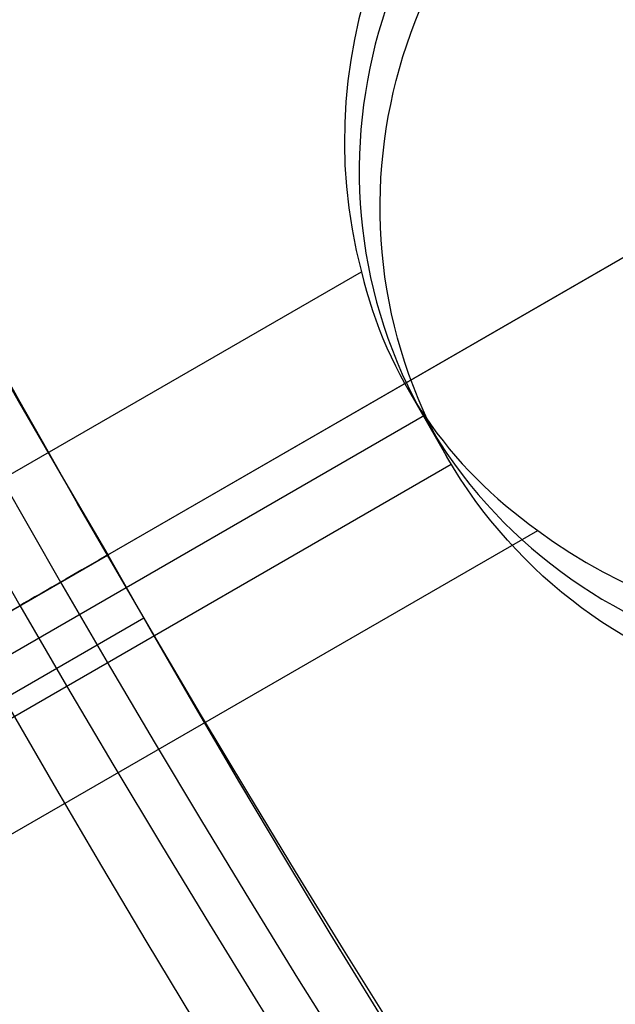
# Model space of a CAD drawing. Extents: x 12895 to 14339, y -6833 to -5581.
# Tile 8 of 79: x 13554.5 to 13557.46, y -6418.78 to -6413.88. Entities that reach past the tile are written whole.
import ezdxf

# ---------------------------------------------------------------- set-up
doc = ezdxf.new("R2010")
doc.units = 0
doc.layers.get('0').update_dxf_attribs({"linetype": 'CONTINUOUS'})
doc.layers.add('BLANCO_METALICO', color=7, linetype='CONTINUOUS')
doc.layers.add('COLOR', color=7, linetype='CONTINUOUS')

msp = doc.modelspace()

# ---------------------------------------------------------------- linework, layer by layer
for p, q in [((13554.70037826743, -6416.675626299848, 89.05580518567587), (13572.89275020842, -6406.172255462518, 103.0887206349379)), ((13554.93588062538, -6416.539658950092, 88.12500292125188), (13571.25892023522, -6407.115547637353, 88.12500292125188)), ((12923.58174230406, -6780.371551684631, 64.6329677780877), (13556.19698858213, -6415.130968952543, 64.63296777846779)), ((13556.42947322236, -6415.716842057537, 64.29329416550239), (13556.62246769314, -6416.051118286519, 65.96519595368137)), ((13556.51066687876, -6415.846631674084, 64.2100242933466), (12923.97005292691, -6781.044125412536, 64.2100242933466)), ((12924.10783980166, -6781.282779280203, 65.95536495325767), (13556.64407717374, -6416.087812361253, 65.95536495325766)), ((12924.35836354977, -6781.716699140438, 63.7870808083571), (13557.07466654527, -6416.417771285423, 63.78708080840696)), ((13552.94142375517, -6417.69115916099, 89.37470231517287), (13554.93328218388, -6416.54115916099, 89.37470231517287)), ((13554.24046186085, -6416.94115916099, 46.50000292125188), (13554.93328218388, -6416.54115916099, 46.50000292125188)), ((13554.93328218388, -6416.54115916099, 69.03298785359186), (13554.93588062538, -6416.539658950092, 88.12500292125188)), ((13554.93588062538, -6416.539658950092, 88.12500292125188), (13554.93328218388, -6416.54115916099, 89.37470231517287)), ((13554.93328218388, -6416.54115916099, 46.50000292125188), (13554.93328218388, -6416.54115916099, 63.3477957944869)), ((13553.12298090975, -6418.003840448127, 68.94951318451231), (13555.11486439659, -6416.853825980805, 68.94951318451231))]:
    msp.add_line(p, q)
at = {"extrusion": (0.1124755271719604, -0.1948133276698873, 0.9743700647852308)}
msp.add_lwpolyline([(8566.721076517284, -11940.5676238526), (8566.200006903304, -11940.87241503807), (8565.680887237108, -11941.18206532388), (8565.163780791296, -11941.49655690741), (8564.64875067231, -11941.81587084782), (8564.135859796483, -11942.1399870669), (8563.625170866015, -11942.46888435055), (8563.116746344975, -11942.80254035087), (8562.610648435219, -11943.14093158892), (8562.10693905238, -11943.48403345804), (8561.605679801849, -11943.83182022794), (8561.106931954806, -11944.18426504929), (8560.61075642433, -11944.54133995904), (8560.117213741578, -11944.90301588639), (8559.62636403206, -11945.2692626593), (8559.138266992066, -11945.64004901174), (8558.652981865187, -11946.01534259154), (8558.17056741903, -11946.39510996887), (8557.691081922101, -11946.77931664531), (8557.214583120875, -11947.16792706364), (8556.741128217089, -11947.56090461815), (8556.270773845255, -11947.95821166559), (8555.803576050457, -11948.35980953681), (8555.339590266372, -11948.76565854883), (8554.878871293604, -11949.17571801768), (8554.421473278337, -11949.58994627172), (8553.967449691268, -11950.0083006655), (8553.51685330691, -11950.43073759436), (8553.069736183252, -11950.85721250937), (8552.62614964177, -11951.28767993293), (8552.186144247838, -11951.72209347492), (8551.749769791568, -11952.1604058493), (8551.317075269, -11952.60256889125), (8550.888108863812, -11953.04853357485), (8550.462917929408, -11953.49825003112), (8550.04154897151, -11953.95166756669), (8549.62404763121, -11954.40873468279), (8549.210458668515, -11954.86939909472), (8548.800825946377, -11955.33360775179), (8548.395192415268, -11955.80130685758), (8547.993600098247, -11956.27244189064), (8547.596090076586, -11956.74695762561), (8547.202702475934, -11957.22479815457), (8546.813476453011, -11957.70590690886), (8546.42845018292, -11958.19022668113), (8546.047660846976, -11958.67769964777), (8545.671144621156, -11959.16826739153), (8545.298936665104, -11959.6618709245), (8544.931071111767, -11960.1584507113), (8544.56758105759, -11960.65794669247), (8544.208498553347, -11961.16029830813), (8543.85385459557, -11961.6654445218), (8543.503679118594, -11962.17332384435), (8543.158000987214, -11962.68387435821), (8542.816847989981, -11963.19703374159), (8542.480246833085, -11963.71273929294), (8542.148223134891, -11964.23092795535), (8541.820801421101, -11964.7515363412), (8541.498005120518, -11965.27450075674), (8541.179856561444, -11965.79975722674), (8540.866376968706, -11966.32724151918), (8540.557586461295, -11966.85688916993), (8540.253504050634, -11967.38863550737), (8539.954147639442, -11967.92241567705), (8539.659534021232, -11968.45816466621), (8539.36967888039, -11968.99581732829), (8539.0845967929, -11969.53530840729), (8538.804301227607, -11970.07657256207), (8538.528804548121, -11970.61954439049), (8538.258118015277, -11971.1641584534), (8537.992251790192, -11971.7103492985), (8537.731214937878, -11972.25805148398), (8537.47501543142, -11972.807199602), (8537.223660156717, -11973.35772830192), (8536.977154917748, -11973.90957231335), (8536.735504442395, -11974.46266646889), (8536.498712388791, -11975.01694572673), (8536.266781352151, -11975.57234519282), (8536.039712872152, -11976.12880014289), (8535.817507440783, -11976.68624604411), (8535.600164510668, -11977.24461857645), (8535.387682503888, -11977.80385365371), (8535.180058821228, -11978.36388744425), (8534.977289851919, -11978.9246563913), (8534.779370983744, -11979.486097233), (8534.586296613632, -11980.04814702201), (8534.398060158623, -11980.61074314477), (8534.214654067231, -11981.17382334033), (8534.036069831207, -11981.73732571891), (8533.862297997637, -11982.30118877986), (8533.693328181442, -11982.86535142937), (8533.529149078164, -11983.42975299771), (8533.369748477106, -11983.99433325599), (8533.215113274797, -11984.55903243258), (8533.065229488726, -11985.12379122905), (8532.920082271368, -11985.68855083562), (8532.779655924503, -11986.25325294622), (8532.643933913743, -11986.81783977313), (8532.512898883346, -11987.38225406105), (8532.386532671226, -11987.94643910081), (8532.26481632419, -11988.51033874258), (8532.147730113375, -11989.07389740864), (8532.035253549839, -11989.63706010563), (8531.927365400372, -11990.19977243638), (8531.824043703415, -11990.76198061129), (8531.725265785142, -11991.32363145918), (8531.631008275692, -11991.8846724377), (8531.541247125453, -11992.44505164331), (8531.455957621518, -11993.00471782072), (8531.37511440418, -11993.56362037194), (8531.298691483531, -11994.1217093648), (8531.226662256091, -11994.67893554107), (8531.15899952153, -11995.23525032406), (8531.095675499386, -11995.79060582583), (8531.03666184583, -11996.34495485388), (8530.981929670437, -11996.89825091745), (8530.931449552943, -11997.45044823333), (8530.885191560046, -11998.00150173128), (8530.8431252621, -11998.55136705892), (8530.805219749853, -11999.10000058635), (8530.771443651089, -11999.64735941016), (8530.741765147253, -12000.19340135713), (8530.716151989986, -12000.73808498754), (8530.69457151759, -12001.28136959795), (8530.676990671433, -12001.82321522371), (8530.66337601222, -12002.36358264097), (8530.653693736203, -12002.90243336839), (8530.647909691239, -12003.43972966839), (8530.645989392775, -12003.9754345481)], dxfattribs=at)
at = {"extrusion": (0.1124755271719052, -0.1948133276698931, 0.974370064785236)}
msp.add_lwpolyline([(8530.645989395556, -12002.69654459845), (8530.647788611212, -12002.17800368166), (8530.653207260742, -12001.65797044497), (8530.662276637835, -12001.13647841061), (8530.675027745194, -12000.61356175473), (8530.69149128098, -12000.08925530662), (8530.71169762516, -11999.56359454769), (8530.73567682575, -11999.03661561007), (8530.763458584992, -11998.50835527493), (8530.795072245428, -11997.97885097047), (8530.830546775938, -11997.44814076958), (8530.869910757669, -11996.91626338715), (8530.91319236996, -11996.38325817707), (8530.960419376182, -11995.84916512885), (8531.011619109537, -11995.31402486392), (8531.06681845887, -11994.77787863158), (8531.126043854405, -11994.24076830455), (8531.189321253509, -11993.7027363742), (8531.256676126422, -11993.16382594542), (8531.328133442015, -11992.62408073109), (8531.403717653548, -11992.0835450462), (8531.483452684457, -11991.54226380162), (8531.567361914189, -11991.00028249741), (8531.655468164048, -11990.45764721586), (8531.747793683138, -11989.91440461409), (8531.844360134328, -11989.37060191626), (8531.945188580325, -11988.82628690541), (8532.050299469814, -11988.28150791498), (8532.159712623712, -11987.73631381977), (8532.273447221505, -11987.19075402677), (8532.391521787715, -11986.64487846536), (8532.513954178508, -11986.09873757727), (8532.64076156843, -11985.5523823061), (8532.771960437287, -11985.0058640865), (8532.907566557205, -11984.45923483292), (8533.047594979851, -11983.912546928), (8533.192060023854, -11983.36585321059), (8533.340975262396, -11982.81920696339), (8533.49435351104, -11982.27266190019), (8533.652206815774, -11981.72627215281), (8533.81454644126, -11981.18009225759), (8533.981382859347, -11980.63417714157), (8534.15272573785, -11980.0885821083), (8534.328583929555, -11979.54336282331), (8534.508965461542, -11978.99857529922), (8534.693877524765, -11978.45427588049), (8534.883326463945, -11977.91052122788), (8535.077317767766, -11977.36736830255), (8535.27585605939, -11976.82487434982), (8535.478945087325, -11976.28309688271), (8535.686587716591, -11975.742093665), (8535.898785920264, -11975.2019226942), (8536.115540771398, -11974.66264218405), (8536.336852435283, -11974.12431054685), (8536.562720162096, -11973.58698637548), (8536.79314227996, -11973.05072842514), (8537.02811618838, -11972.51559559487), (8537.2676383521, -11971.98164690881), (8537.511704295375, -11971.44894149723), (8537.760308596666, -11970.91753857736), (8538.013444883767, -11970.38749743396), (8538.27110582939, -11969.85887739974), (8538.53328314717, -11969.3317378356), (8538.799967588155, -11968.80613811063), (8539.071148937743, -11968.28213758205), (8539.346816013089, -11967.75979557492), (8539.626956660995, -11967.23917136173), (8539.91155775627, -11966.72032414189), (8540.200605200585, -11966.20331302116), (8540.494083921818, -11965.68819699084), (8540.791977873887, -11965.17503490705), (8541.09427003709, -11964.66388546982), (8541.400942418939, -11964.15480720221), (8541.711976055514, -11963.64785842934), (8542.027351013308, -11963.14309725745), (8542.347046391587, -11962.64058155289), (8542.671040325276, -11962.14036892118), (8542.999309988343, -11961.64251668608), (8543.331831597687, -11961.14708186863), (8543.668580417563, -11960.6541211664), (8544.009530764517, -11960.16369093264), (8544.354656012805, -11959.6758471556), (8544.703928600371, -11959.19064543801), (8545.05732003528, -11958.7081409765), (8545.414800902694, -11958.22838854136), (8545.77634087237, -11957.7514424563), (8546.141908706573, -11957.27735657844), (8546.511472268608, -11956.80618427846), (8546.884998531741, -11956.33797842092), (8547.262453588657, -11955.87279134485), (8547.643802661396, -11955.41067484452), (8548.02901011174, -11954.9516801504), (8548.418039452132, -11954.49585791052), (8548.810853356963, -11954.0432581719), (8549.207413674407, -11953.59393036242), (8549.607681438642, -11953.14792327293), (8550.011616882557, -11952.70528503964), (8550.419179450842, -11952.26606312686), (8550.830327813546, -11951.83030431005), (8551.24501988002, -11951.39805465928), (8551.663212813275, -11950.96935952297), (8552.084863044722, -11950.54426351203), (8552.509926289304, -11950.12281048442), (8552.938357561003, -11949.70504353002), (8553.370111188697, -11949.29100495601), (8553.805140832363, -11948.88073627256), (8554.243399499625, -11948.47427817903), (8554.684839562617, -11948.07167055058), (8555.129412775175, -11947.67295242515), (8555.577070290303, -11947.27816199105), (8556.027762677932, -11946.88733657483), (8556.481439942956, -11946.50051262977), (8556.938051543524, -11946.11772572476), (8557.397546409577, -11945.73901053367), (8557.859872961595, -11945.36440082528), (8558.324979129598, -11944.99392945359), (8558.79281237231, -11944.62762834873), (8559.263319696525, -11944.26552850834), (8559.736447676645, -11943.90765998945), (8560.212142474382, -11943.55405190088), (8560.690349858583, -11943.20473239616), (8561.171015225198, -11942.85972866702), (8561.65408361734, -11942.51906693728), (8562.139499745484, -11942.18277245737), (8562.627208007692, -11941.8508694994), (8563.117152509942, -11941.52338135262), (8563.609277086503, -11941.20033031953), (8564.103525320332, -11940.88173771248), (8564.599840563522, -11940.56762385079)], dxfattribs=at)
for points in [[(13551.00954750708, -6408.758278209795), (13551.18116010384, -6409.15850514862), (13551.35537474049, -6409.557655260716), (13551.53219114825, -6409.955712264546), (13551.71160905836, -6410.352659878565), (13551.89362820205, -6410.748481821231), (13552.07824831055, -6411.143161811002), (13552.26546911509, -6411.536683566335), (13552.45529034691, -6411.929030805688), (13552.64771173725, -6412.320187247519), (13552.84273301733, -6412.710136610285), (13553.04035391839, -6413.098862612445), (13553.24057417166, -6413.486348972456), (13553.44339350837, -6413.872579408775), (13553.64881165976, -6414.25753763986), (13553.85682835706, -6414.641207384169), (13554.0674433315, -6415.02357236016), (13554.28065631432, -6415.404616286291), (13554.49646703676, -6415.784322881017), (13554.71487523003, -6416.162675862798), (13554.93588062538, -6416.539658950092)], [(13554.93588062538, -6416.539658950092), (13555.1518548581, -6416.919546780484), (13555.37031405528, -6417.297870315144), (13555.59124425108, -6417.674621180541), (13555.81463147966, -6418.049791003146), (13556.04046177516, -6418.423371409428), (13556.26872117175, -6418.795354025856), (13556.49939570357, -6419.165730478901), (13556.73247140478, -6419.534492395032), (13556.96793430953, -6419.90163140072), (13557.20577045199, -6420.267139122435), (13557.44596586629, -6420.631007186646), (13557.6885065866, -6420.993227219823), (13557.93337864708, -6421.353790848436), (13558.18056808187, -6421.712689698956), (13558.43006092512, -6422.069915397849), (13558.681843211, -6422.42545957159), (13558.93590097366, -6422.779313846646), (13559.19222024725, -6423.131469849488), (13559.45078706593, -6423.481919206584), (13559.71158746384, -6423.830653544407), (13559.97460747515, -6424.177664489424), (13560.23983313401, -6424.522943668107)], [(13554.24046186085, -6416.94115916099), (13554.45888081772, -6417.325347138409), (13554.67981286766, -6417.707953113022), (13554.90324388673, -6418.088968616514), (13555.129159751, -6418.468385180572), (13555.35754633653, -6418.84619433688), (13555.5883895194, -6419.222387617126), (13555.82167517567, -6419.596956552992), (13556.05738918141, -6419.969892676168), (13556.29551741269, -6420.341187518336), (13556.53604574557, -6420.710832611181), (13556.77896005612, -6421.078819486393), (13557.02424622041, -6421.445139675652), (13557.27189011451, -6421.809784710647), (13557.52187761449, -6422.172746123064), (13557.7741945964, -6422.534015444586), (13558.02882693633, -6422.8935842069), (13558.28576051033, -6423.251443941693), (13558.54498119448, -6423.607586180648), (13558.80647486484, -6423.962002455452), (13559.07022739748, -6424.314684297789)]]:
    msp.add_lwpolyline(points)
at = {"extrusion": (0.1124755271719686, -0.1948133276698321, 0.9743700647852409)}
msp.add_lwpolyline([(8565.810218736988, -12065.56762385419), (8565.299669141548, -12065.25865545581), (8564.791123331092, -12064.94499073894), (8564.284641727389, -12064.62664867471), (8563.780284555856, -12064.30364930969), (8563.278111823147, -12063.97601376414), (8562.778183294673, -12063.6437642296), (8562.280558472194, -12063.30692396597), (8561.785296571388, -12062.96551729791), (8561.292456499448, -12062.61956961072), (8560.802096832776, -12062.2691073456), (8560.314275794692, -12061.91415799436), (8559.829051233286, -12061.55475009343), (8559.346480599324, -12061.19091321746), (8558.866620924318, -12060.82267797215), (8558.389528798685, -12060.45007598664), (8557.91526035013, -12060.07313990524), (8557.443871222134, -12059.6919033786), (8556.975416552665, -12059.30640105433), (8556.509950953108, -12058.91666856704), (8556.047528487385, -12058.52274252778), (8555.588202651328, -12058.12466051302), (8555.132026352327, -12057.72246105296), (8554.679051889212, -12057.31618361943), (8554.229330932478, -12056.90586861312), (8553.782914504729, -12056.4915573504), (8553.33985296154, -12056.07329204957), (8552.90019597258, -12055.65111581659), (8552.463992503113, -12055.22507263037), (8552.031290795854, -12054.79520732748), (8551.602138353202, -12054.36156558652), (8551.17658191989, -12053.92419391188), (8550.754667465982, -12053.48313961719), (8550.33644017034, -12053.03845080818), (8549.921944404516, -12052.59017636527), (8549.511223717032, -12052.13836592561), (8549.104320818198, -12051.68306986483), (8548.701277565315, -12051.22433927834), (8548.302134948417, -12050.76222596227), (8547.906933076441, -12050.29678239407), (8547.51571116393, -12049.82806171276), (8547.128507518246, -12049.35611769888), (8546.745359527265, -12048.88100475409), (8546.366303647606, -12048.40277788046), (8545.991375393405, -12047.92149265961), (8545.620609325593, -12047.43720523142), (8545.254039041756, -12046.94997227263), (8544.891697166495, -12046.45985097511), (8544.533615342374, -12045.96689902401), (8544.179824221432, -12045.4711745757), (8543.83035345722, -12044.97273623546), (8543.48523169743, -12044.47164303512), (8543.144486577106, -12043.96795441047), (8542.808144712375, -12043.46173017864), (8542.476231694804, -12042.95303051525), (8542.148772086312, -12042.44191593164), (8541.825789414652, -12041.92844725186), (8541.507306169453, -12041.41268558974), (8541.193343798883, -12040.89469232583), (8540.883922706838, -12040.3745290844), (8540.579062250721, -12039.85225771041), (8540.278780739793, -12039.32794024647), (8539.983095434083, -12038.80163890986), (8539.69202254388, -12038.27341606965), (8539.40557722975, -12037.74333422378), (8539.12377360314, -12037.21145597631), (8538.846624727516, -12036.67784401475), (8538.574142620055, -12036.1425610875), (8538.306338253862, -12035.60566998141), (8538.043221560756, -12035.06723349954), (8537.784801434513, -12034.52731443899), (8537.531085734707, -12033.985975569), (8537.282081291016, -12033.4432796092), (8537.037793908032, -12032.89928920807), (8536.79822837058, -12032.35406692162), (8536.563388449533, -12031.8076751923), (8536.333276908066, -12031.26017632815), (8536.10789550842, -12030.71163248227), (8535.887245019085, -12030.16210563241), (8535.67132522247, -12029.61165756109), (8535.460134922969, -12029.06034983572), (8535.253671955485, -12028.50824378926), (8535.051933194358, -12027.95540050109), (8534.854914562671, -12027.4018807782), (8534.662611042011, -12026.8477451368), (8534.475016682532, -12026.29305378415), (8534.292124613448, -12025.73786660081), (8534.11392705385, -12025.1822431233), (8533.940415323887, -12024.62624252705), (8533.771579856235, -12024.06992360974), (8533.607410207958, -12023.51334477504), (8533.4478950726, -12022.95656401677), (8533.293022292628, -12022.39963890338), (8533.142778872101, -12021.84262656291), (8532.997150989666, -12021.2855836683), (8532.856124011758, -12020.72856642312), (8532.719682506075, -12020.17163054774), (8532.587810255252, -12019.61483126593), (8532.460490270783, -12019.05822329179), (8532.337704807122, -12018.50186081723), (8532.219435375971, -12017.94579749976), (8532.105662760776, -12017.39008645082), (8531.996367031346, -12016.83478022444), (8531.891527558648, -12016.27993080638), (8531.791123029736, -12015.7255896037), (8531.695131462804, -12015.17180743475), (8531.603530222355, -12014.61863451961), (8531.516296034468, -12014.06612047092), (8531.433405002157, -12013.51431428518), (8531.354832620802, -12012.96326433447), (8531.280553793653, -12012.41301835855), (8531.210542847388, -12011.86362345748), (8531.144773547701, -12011.31512608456), (8531.083219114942, -12010.76757203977), (8531.025852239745, -12010.22100646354), (8530.972645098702, -12009.67547383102), (8530.923569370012, -12009.13101794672), (8530.87859624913, -12008.58768193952), (8530.837696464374, -12008.04550825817), (8530.80084029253, -12007.50453866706), (8530.767997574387, -12006.96481424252), (8530.739137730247, -12006.4263753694), (8530.714229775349, -12005.8892617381), (8530.693242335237, -12005.35351234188), (8530.67614366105, -12004.81916547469), (8530.66290164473, -12004.28625872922), (8530.653483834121, -12003.75482899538), (8530.647857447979, -12003.22491245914), (8530.64598939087, -12002.69654460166)], dxfattribs=at)
at = {"extrusion": (0.1124755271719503, -0.1948133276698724, 0.9743700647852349)}
msp.add_lwpolyline([(8530.645989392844, -12003.97543454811), (8530.64774105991, -12004.4870778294), (8530.653016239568, -12005.00017447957), (8530.66184500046, -12005.51469230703), (8530.674257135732, -12006.03059850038), (8530.690282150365, -12006.54785962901), (8530.709949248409, -12007.06644164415), (8530.733287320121, -12007.58630988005), (8530.76032492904, -12008.10742905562), (8530.79109029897, -12008.62976327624), (8530.825611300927, -12009.1532760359), (8530.863915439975, -12009.67793021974), (8530.906029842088, -12010.20368810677), (8530.951981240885, -12010.73051137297), (8531.001795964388, -12011.25836109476), (8531.055499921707, -12011.7871977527), (8531.11311858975, -12012.31698123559), (8531.174676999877, -12012.84767084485), (8531.240199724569, -12013.37922529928), (8531.309710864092, -12013.91160274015), (8531.383234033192, -12014.44476073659), (8531.460792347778, -12014.97865629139), (8531.54240841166, -12015.51324584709), (8531.62810430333, -12016.04848529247), (8531.717901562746, -12016.5843299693), (8531.811821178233, -12017.12073467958), (8531.909883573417, -12017.657653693), (8532.012108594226, -12018.19504075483), (8532.11851549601, -12018.73284909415), (8532.229122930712, -12019.27103143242), (8532.34394893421, -12019.80953999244), (8532.463010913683, -12020.34832650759), (8532.586325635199, -12020.88734223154), (8532.713909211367, -12021.42653794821), (8532.845777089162, -12021.96586398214), (8532.981944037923, -12022.50527020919), (8533.12242413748, -12023.04470606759), (8533.267230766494, -12023.58412056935), (8533.416376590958, -12024.123462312), (8533.569873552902, -12024.66267949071), (8533.727732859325, -12025.20171991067), (8533.889964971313, -12025.74053099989), (8534.056579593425, -12026.27905982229), (8534.227585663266, -12026.81725309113), (8534.402991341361, -12027.35505718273), (8534.58280400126, -12027.89241815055), (8534.767030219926, -12028.42928173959), (8534.955675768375, -12028.96559340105), (8535.148745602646, -12029.50129830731), (8535.34624385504, -12030.03634136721), (8535.548173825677, -12030.57066724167), (8535.754537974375, -12031.10422035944), (8535.965337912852, -12031.63694493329), (8536.180574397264, -12032.16878497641), (8536.400247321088, -12032.69968431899), (8536.624355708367, -12033.22958662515), (8536.852897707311, -12033.75843541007), (8537.085870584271, -12034.28617405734), (8537.323270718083, -12034.81274583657), (8537.56509359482, -12035.33809392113), (8537.811333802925, -12035.86216140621), (8538.06198502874, -12036.38489132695), (8538.317040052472, -12036.90622667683), (8538.576490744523, -12037.42611042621), (8538.840328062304, -12037.944485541), (8539.108542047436, -12038.46129500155), (8539.381121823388, -12038.97648182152), (8539.658055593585, -12039.48998906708), (8539.93933063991, -12040.00175987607), (8540.224933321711, -12040.51173747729), (8540.51484907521, -12041.01986520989), (8540.80906241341, -12041.52608654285), (8541.10755692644, -12042.03034509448), (8541.410315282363, -12042.53258465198), (8541.717319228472, -12043.03274919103), (8542.028549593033, -12043.53078289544), (8542.343986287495, -12044.0266301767), (8542.663608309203, -12044.52023569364), (8542.98739374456, -12045.01154437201), (8543.315319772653, -12045.50050142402), (8543.647362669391, -12045.98705236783), (8543.983497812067, -12046.47114304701), (8544.323699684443, -12046.95271964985), (8544.667941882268, -12047.43172872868), (8545.016197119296, -12047.908117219), (8545.368437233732, -12048.38183245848), (8545.724633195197, -12048.85282220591), (8546.084755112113, -12049.32103465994), (8546.448772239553, -12049.78641847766), (8546.816652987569, -12050.248922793), (8547.188364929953, -12050.70849723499), (8547.56387481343, -12051.16509194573), (8547.94314856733, -12051.61865759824), (8548.326151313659, -12052.069145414), (8548.71284737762, -12052.5165071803), (8549.103200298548, -12052.96069526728), (8549.497172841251, -12053.40166264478), (8549.89472700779, -12053.83936289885), (8550.295824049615, -12054.27375024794), (8550.700424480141, -12054.70477955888), (8551.10848808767, -12055.13240636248), (8551.519973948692, -12055.55658686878), (8551.934840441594, -12055.97727798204), (8552.353045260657, -12056.39443731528), (8552.774545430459, -12056.80802320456), (8553.199297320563, -12057.21799472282), (8553.6272566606, -12057.62431169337), (8554.05837855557, -12058.02693470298), (8554.492617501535, -12058.42582511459), (8554.929927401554, -12058.8209450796), (8555.370261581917, -12059.21225754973), (8555.813572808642, -12059.59972628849), (8556.259813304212, -12059.98331588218), (8556.708934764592, -12060.36299175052), (8557.160888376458, -12060.73872015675), (8557.615624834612, -12061.11046821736), (8558.073094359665, -12061.47820391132), (8558.533246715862, -12061.84189608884), (8558.996031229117, -12062.20151447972), (8559.461396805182, -12062.55702970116), (8559.929291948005, -12062.90841326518), (8560.399664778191, -12063.25563758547), (8560.872463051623, -12063.59867598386), (8561.347634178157, -12063.93750269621), (8561.825125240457, -12064.27209287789), (8562.304883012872, -12064.60242260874), (8562.7868539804, -12064.92846889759), (8563.27098435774, -12065.25020968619), (8563.757220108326, -12065.56762385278)], dxfattribs=at)
at = {"extrusion": (0.1124755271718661, -0.1948133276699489, 0.9743700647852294)}
msp.add_lwpolyline([(8528.345989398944, -12002.69654459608), (8528.347736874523, -12003.21579337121), (8528.35299909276, -12003.7364926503), (8528.361805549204, -12004.25861087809), (8528.37418547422, -12004.78211590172), (8528.390167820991, -12005.30697497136), (8528.40978125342, -12005.83315474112), (8528.433054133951, -12006.36062127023), (8528.460014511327, -12006.8893400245), (8528.490690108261, -12007.41927587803), (8528.525108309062, -12007.95039311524), (8528.563296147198, -12008.48265543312), (8528.605280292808, -12009.0160259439), (8528.65108704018, -12009.55046717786), (8528.700742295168, -12010.08594108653), (8528.754271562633, -12010.62240904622), (8528.811699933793, -12011.15983186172), (8528.873052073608, -12011.69816977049), (8528.938352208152, -12012.23738244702), (8529.00762411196, -12012.77742900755), (8529.08089109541, -12013.31826801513), (8529.158175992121, -12013.859857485), (8529.239501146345, -12014.40215489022), (8529.324888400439, -12014.94511716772), (8529.414359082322, -12015.48870072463), (8529.50793399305, -12016.03286144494), (8529.605633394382, -12016.57755469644), (8529.707476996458, -12017.12273533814), (8529.813483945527, -12017.66835772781), (8529.923672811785, -12018.21437573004), (8530.038061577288, -12018.76074272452), (8530.156667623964, -12019.30741161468), (8530.279507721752, -12019.85433483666), (8530.40659801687, -12020.40146436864), (8530.537954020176, -12020.94875174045), (8530.67359059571, -12021.49614804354), (8530.813521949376, -12022.04360394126), (8530.957761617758, -12022.59106967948), (8531.106322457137, -12023.13849509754), (8531.259216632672, -12023.68582963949), (8531.416455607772, -12024.23302236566), (8531.57805013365, -12024.78002196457), (8531.744010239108, -12025.3267767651), (8531.914345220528, -12025.87323474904), (8532.08906363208, -12026.41934356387), (8532.268173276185, -12026.9650505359), (8532.451681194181, -12027.51030268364), (8532.63959365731, -12028.05504673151), (8532.831916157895, -12028.59922912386), (8533.028653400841, -12029.14279603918), (8533.229809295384, -12029.68569340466), (8533.43538694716, -12030.22786691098), (8533.645388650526, -12030.76926202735), (8533.859815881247, -12031.3098240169), (8534.078669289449, -12031.84949795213), (8534.301948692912, -12032.38822873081), (8534.529653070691, -12032.92596109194), (8534.761780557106, -12033.46263963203), (8534.99832843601, -12033.99820882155), (8535.239293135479, -12034.53261302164), (8535.484670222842, -12035.06579650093), (8535.73445440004, -12035.59770345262), (8535.988639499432, -12036.1282780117), (8536.247218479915, -12036.65746427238), (8536.51018342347, -12037.18520630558), (8536.777525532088, -12037.71144817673), (8537.0492351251, -12038.23613396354), (8537.325301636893, -12038.75920777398), (8537.605713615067, -12039.28061376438), (8537.890458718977, -12039.80029615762), (8538.179523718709, -12040.31819926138), (8538.472894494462, -12040.83426748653), (8538.770556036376, -12041.34844536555), (8539.072492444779, -12041.86067757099), (8539.37868693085, -12042.37090893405), (8539.689121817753, -12042.87908446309), (8540.003778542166, -12043.38514936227), (8540.32263765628, -12043.88904905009), (8540.64567883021, -12044.39072917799), (8540.97288085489, -12044.89013564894), (8541.304221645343, -12045.38721463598), (8541.639678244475, -12045.88191260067), (8541.979226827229, -12046.37417631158), (8542.32284270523, -12046.86395286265), (8542.670500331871, -12047.35118969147), (8543.022173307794, -12047.83583459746), (8543.377834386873, -12048.31783576), (8543.737455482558, -12048.79714175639), (8544.101007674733, -12049.27370157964), (8544.468461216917, -12049.74746465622), (8544.839785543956, -12050.21838086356), (8545.214949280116, -12050.68640054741), (8545.59392024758, -12051.15147453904), (8545.97666547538, -12051.6135541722), (8546.36315120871, -12052.0725912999), (8546.753342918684, -12052.52853831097), (8547.14720531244, -12052.98134814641), (8547.544702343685, -12053.43097431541), (8547.94579722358, -12053.87737091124), (8548.350452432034, -12054.32049262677), (8548.758629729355, -12054.76029476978), (8549.170290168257, -12055.19673327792), (8549.58539410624, -12055.62976473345), (8550.003901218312, -12056.05934637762), (8550.425770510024, -12056.48543612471), (8550.85096033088, -12056.9079925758), (8551.279428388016, -12057.32697503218), (8551.71113176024, -12057.7423435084), (8552.146026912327, -12058.15405874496), (8552.584069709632, -12058.56208222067), (8553.025215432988, -12058.96637616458), (8553.46941879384, -12059.36690356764), (8553.91663394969, -12059.76362819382), (8554.366814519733, -12060.15651459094), (8554.819913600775, -12060.54552810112), (8555.275883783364, -12060.93063487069), (8555.734677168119, -12061.31180185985), (8556.196245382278, -12061.68899685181), (8556.660539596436, -12062.06218846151), (8557.127510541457, -12062.43134614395), (8557.597108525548, -12062.79644020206), (8558.069283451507, -12063.15744179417), (8558.543984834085, -12063.51432294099), (8559.021161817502, -12063.86705653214), (8559.500763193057, -12064.21561633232), (8559.982737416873, -12064.55997698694), (8560.467032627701, -12064.90011402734), (8560.953596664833, -12065.23600387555), (8561.442377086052, -12065.56762384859)], dxfattribs=at)
at = {"extrusion": (0.1124755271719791, -0.194813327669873, 0.9743700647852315)}
msp.add_lwpolyline([(8559.602413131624, -12065.56762385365), (8559.136482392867, -12065.23030030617), (8558.672822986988, -12064.88904056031), (8558.211481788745, -12064.54386838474), (8557.752505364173, -12064.19480832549), (8557.295939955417, -12063.84188570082), (8556.841831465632, -12063.48512659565), (8556.39022544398, -12063.1245578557), (8555.941167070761, -12062.76020708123), (8555.494701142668, -12062.39210262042), (8555.05087205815, -12062.0202735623), (8554.609723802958, -12061.64474972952), (8554.171299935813, -12061.26556167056), (8553.735643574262, -12060.88274065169), (8553.302797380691, -12060.49631864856), (8552.87280354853, -12060.10632833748), (8552.445703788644, -12059.7128030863), (8552.02153931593, -12059.31577694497), (8551.600350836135, -12058.91528463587), (8551.182178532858, -12058.51136154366), (8550.767062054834, -12058.10404370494), (8550.355040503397, -12057.69336779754), (8549.946152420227, -12057.27937112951), (8549.540435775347, -12056.86209162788), (8549.137927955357, -12056.44156782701), (8548.738665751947, -12056.0178388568), (8548.342685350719, -12055.59094443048), (8547.950022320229, -12055.16092483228), (8547.560711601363, -12054.72782090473), (8547.174787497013, -12054.29167403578), (8546.792283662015, -12053.85252614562), (8546.413233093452, -12053.41041967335), (8546.037668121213, -12052.96539756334), (8545.665620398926, -12052.51750325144), (8545.297120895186, -12052.06678065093), (8544.932199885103, -12051.61327413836), (8544.570886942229, -12051.1570285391), (8544.21321093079, -12050.6980891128), (8543.859199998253, -12050.23650153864), (8543.508881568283, -12049.77231190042), (8543.162282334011, -12049.30556667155), (8542.819428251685, -12048.83631269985), (8542.480344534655, -12048.36459719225), (8542.145055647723, -12047.89046769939), (8541.813585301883, -12047.41397210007), (8541.485956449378, -12046.93515858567), (8541.162191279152, -12046.45407564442), (8540.842311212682, -12045.97077204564), (8540.526336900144, -12045.48529682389), (8540.214288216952, -12044.99769926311), (8539.906184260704, -12044.50802888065), (8539.602043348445, -12044.01633541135), (8539.301883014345, -12043.52266879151), (8539.005720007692, -12043.02707914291), (8538.713570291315, -12042.52961675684), (8538.425449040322, -12042.03033207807), (8538.141370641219, -12041.52927568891), (8537.861348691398, -12041.02649829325), (8537.58539599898, -12040.52205070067), (8537.313524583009, -12040.01598381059), (8537.045745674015, -12039.50834859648), (8536.78206971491, -12038.99919609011), (8536.522506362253, -12038.48857736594), (8536.267064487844, -12037.97654352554), (8536.015752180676, -12037.46314568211), (8535.768576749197, -12036.94843494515), (8535.525544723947, -12036.43246240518), (8535.286661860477, -12035.91527911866), (8535.051933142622, -12035.39693609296), (8534.821362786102, -12034.8774842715), (8534.59495424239, -12034.35697451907), (8534.372710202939, -12033.83545760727), (8534.154632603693, -12033.31298420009), (8533.94072262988, -12032.78960483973), (8533.73098072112, -12032.26536993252), (8533.52540657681, -12031.74032973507), (8533.323999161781, -12031.21453434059), (8533.12675671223, -12030.68803366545), (8532.933676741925, -12030.16087743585), (8532.74475604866, -12029.6331151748), (8532.559990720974, -12029.10479618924), (8532.379376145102, -12028.57596955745), (8532.202907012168, -12028.0466841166), (8532.030577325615, -12027.51698845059), (8531.862380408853, -12026.98693087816), (8531.698308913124, -12026.45655944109), (8531.538354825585, -12025.92592189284), (8531.382509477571, -12025.39506568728), (8531.230763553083, -12024.86403796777), (8531.083107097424, -12024.3328855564), (8530.939529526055, -12023.80165494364), (8530.800019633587, -12023.27039227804), (8530.664565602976, -12022.73914335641), (8530.533155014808, -12022.20795361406), (8530.405774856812, -12021.67686811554), (8530.282411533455, -12021.14593154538), (8530.163050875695, -12020.61518819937), (8530.047678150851, -12020.08468197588), (8529.936278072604, -12019.55445636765), (8529.828834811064, -12019.02455445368), (8529.725332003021, -12018.49501889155), (8529.6257527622, -12017.96589190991), (8529.530079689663, -12017.4372153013), (8529.438294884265, -12016.9090304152), (8529.350379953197, -12016.38137815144), (8529.266316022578, -12015.85429895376), (8529.186083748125, -12015.32783280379), (8529.109663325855, -12014.80201921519), (8529.037034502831, -12014.27689722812), (8528.968176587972, -12013.75250540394), (8528.903068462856, -12013.22888182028), (8528.841688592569, -12012.70606406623), (8528.78401503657, -12012.18408923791), (8528.730025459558, -12011.66299393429), (8528.679697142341, -12011.14281425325), (8528.633006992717, -12010.62358578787), (8528.589931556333, -12010.10534362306), (8528.550447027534, -12009.58812233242), (8528.514529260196, -12009.07195597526), (8528.482153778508, -12008.55687809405), (8528.45329578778, -12008.04292171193), (8528.427930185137, -12007.53011933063), (8528.406031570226, -12007.0185029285), (8528.387574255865, -12006.50810395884), (8528.372532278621, -12005.99895334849), (8528.360879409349, -12005.49108149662), (8528.35258916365, -12004.98451827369), (8528.347634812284, -12004.47929302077), (8528.345989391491, -12003.97543454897)], dxfattribs=at)
for centre, radius, start, end in [((13616.37125110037, -6381.069931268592, 89.37470231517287), 73.2424557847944, 29.99999999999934, 209.9999999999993), ((13616.37125114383, -6381.06993131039, 88.63012703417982), 71.44457953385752, 30.00000004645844, 209.9999999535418), ((13616.37125110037, -6381.069931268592, 89.05580518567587), 71.21139006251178, 30.0000000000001, 210.0000000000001), ((13616.37125110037, -6381.069931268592, 89.37470231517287), 73.24245578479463, 209.9999999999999, 29.99999999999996), ((13616.3712510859, -6381.069931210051, 88.63012703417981), 71.44457953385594, 210.0000000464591, 29.99999995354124), ((13616.37125110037, -6381.069931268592, 89.05580518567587), 71.21139006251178, 210.0000000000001, 30.0000000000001)]:
    msp.add_arc(centre, radius, start, end)
at = {"extrusion": (0, 0, -1)}
for centre, radius, start, end in [((-13616.37125110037, -6381.069931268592, -89.37470231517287), 70.9424557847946, 330.0000000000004, 150.0000000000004), ((-13616.37125110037, -6381.069931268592, -46.50000292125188), 70.9424557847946, 330.0000000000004, 150.0000000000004), ((-13616.37125110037, -6381.069931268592, -89.37470231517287), 70.94245578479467, 150.0000000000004, 330.0000000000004), ((-13616.37125110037, -6381.069931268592, -46.50000292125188), 70.94245578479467, 150.0000000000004, 330.0000000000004)]:
    msp.add_arc(centre, radius, start, end, dxfattribs=at)
at = {"extrusion": (0.06896082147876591, -0.1194436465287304, 0.9904431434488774)}
msp.add_arc((8534.957100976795, -12207.6566192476, 1765.108396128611), 2.601528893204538, 90.07077972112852, 164.8923825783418, dxfattribs=at)
at = {"extrusion": (0.1124755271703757, -0.1948133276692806, 0.974370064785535)}
msp.add_arc((8534.953887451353, -12003.79608267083, 2838.069337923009), 2.600000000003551, 90.00000000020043, 270.0000000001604, dxfattribs=at)
at = {"extrusion": (-0.1124755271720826, 0.1948133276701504, -0.9743700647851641)}
msp.add_arc((-8534.953887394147, -12003.79608270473, -2838.995039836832), 2.600000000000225, 270.0000000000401, 89.99999999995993, dxfattribs=at)
at = {"extrusion": (0.2391348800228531, -0.4141937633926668, 0.878212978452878)}
msp.add_arc((8535.14887638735, -10801.47019597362, 5955.628290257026), 2.795004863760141, 165.2882754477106, 202.2612351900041, dxfattribs=at)
at = {"extrusion": (0.06896082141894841, -0.1194436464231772, 0.9904431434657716)}
msp.add_arc((8534.956289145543, -12207.62054708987, 1764.484817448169), 2.599641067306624, 202.9361419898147, 269.9470596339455, dxfattribs=at)
at = {"extrusion": (-0.4999999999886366, 0.8660254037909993, 9.342232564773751e-12)}
msp.add_arc((-8530.648990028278, 88.63012724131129, -12334.35428924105), 0.5051242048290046, 270.0000057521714, 359.9999895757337, dxfattribs=at)
at = {"extrusion": (-0.5000000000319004, 0.866025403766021, 1.964847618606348e-11)}
msp.add_arc((-8530.648989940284, 88.63012691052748, -12334.35428966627), 0.5051247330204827, 4.151539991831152e-05, 57.42842778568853, dxfattribs=at)
at = {"layer": 'BLANCO_METALICO', "extrusion": (0, 0, -1)}
for centre, radius, start, end in [((-13616.37098787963, -6381.069931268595, -171.6470783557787), 99.49999999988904, 179.9999999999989, 1.047441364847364e-12), ((-13616.37098787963, -6381.069931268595, -170.8389899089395), 99.49999999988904, 179.9999999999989, 1.047441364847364e-12), ((-13616.37098787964, -6381.069931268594, -169.280901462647), 99.49999999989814, 179.9999999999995, 5.237206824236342e-13), ((-13616.37098787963, -6381.069931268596, -171.6470783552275), 99.0999999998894, 179.9999999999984, 1.577503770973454e-12), ((-13616.37098787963, -6381.069931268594, -170.0309014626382), 98.69999999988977, 179.9999999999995, 5.279656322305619e-13), ((-13616.37098787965, -6381.069931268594, -168.5309014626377), 98.69999999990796, 179.9999999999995, 5.279656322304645e-13), ((-13616.37098787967, -6381.0699312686, -167.2309014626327), 98.19999999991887, 179.9999999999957, 4.24523078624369e-12), ((-13616.37098787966, -6381.069931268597, -168.0309014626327), 98.1999999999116, 179.9999999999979, 2.122615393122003e-12)]:
    msp.add_arc(centre, radius, start, end, dxfattribs=at)
at = {"layer": 'BLANCO_METALICO'}
for centre, radius, start, end in [((13616.37098787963, -6381.069931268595, 170.030901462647), 99.49999999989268, 179.9999999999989, 1.047441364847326e-12), ((13616.37098787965, -6381.069931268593, 168.5309014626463), 99.49999999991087, 180, 0), ((13616.37098787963, -6381.069931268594, 171.6470783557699), 98.69999999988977, 179.9999999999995, 5.279656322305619e-13), ((13616.37098787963, -6381.069931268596, 170.8389899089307), 98.69999999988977, 179.9999999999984, 1.583896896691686e-12)]:
    msp.add_arc(centre, radius, start, end, dxfattribs=at)
at = {"layer": 'COLOR', "extrusion": (0, 0, -1)}
for centre, radius, start, end in [((-13616.37125823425, -6381.069948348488, 10.54089386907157), 152.392098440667, 333.381578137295, 153.381578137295), ((-13616.37125823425, -6381.069948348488, -18.68835025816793), 83.81579491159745, 333.3815781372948, 153.3815781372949), ((-13616.37125823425, -6381.069948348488, 10.54089386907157), 152.3920984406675, 153.3815781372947, 333.3815781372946), ((-13616.37125823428, -6381.069948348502, -22.44590218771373), 75.0000000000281, 333.381578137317, 63.38157813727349), ((-13616.37125823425, -6381.06994834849, -32.97295255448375), 74.9999999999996, 243.3815781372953, 63.38157813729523), ((-13616.37125823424, -6381.069948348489, -43.50000292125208), 75.00000000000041, 243.3815781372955, 63.38157813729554), ((-13616.37125823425, -6381.06994834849, -33.39918206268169), 72.99999999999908, 243.3815781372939, 63.38157813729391), ((-13616.37125823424, -6381.06994834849, -43.50000292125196), 73.00000000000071, 243.3815781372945, 63.38157813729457), ((-13616.37125823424, -6381.06994834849, -43.50000292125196), 73.00000000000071, 243.3815781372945, 63.38157813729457), ((-13616.37125823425, -6381.069948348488, -18.68835025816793), 83.81579491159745, 153.3815781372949, 333.3815781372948), ((-13616.37125823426, -6381.069948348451, -22.44590218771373), 75.00000000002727, 243.3815781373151, 333.3815781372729), ((-13616.37125823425, -6381.069948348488, -17.30945272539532), 81.95014076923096, 314.1450398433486, 333.3815781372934)]:
    msp.add_arc(centre, radius, start, end, dxfattribs=at)
at = {"layer": 'COLOR'}
for centre, radius, start, end in [((13616.37125823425, -6381.06994834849, -35.79999945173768), 153, 26.61842186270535, 206.618421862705), ((13616.37125823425, -6381.069948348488, -11.46081713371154), 152.9999999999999, 26.61842186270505, 206.6184218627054), ((13616.37125823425, -6381.069948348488, -23.63040829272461), 153.0000000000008, 26.61842186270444, 206.6184218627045), ((13616.37125823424, -6381.069948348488, -10.90949982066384), 152.8342956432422, 26.6184218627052, 206.6184218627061), ((13616.37125823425, -6381.06994834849, -35.79999945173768), 150, 26.61842186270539, 206.618421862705), ((13616.37125823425, -6381.069948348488, -11.46081713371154), 153, 206.6184218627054, 26.61842186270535), ((13616.37125823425, -6381.069948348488, -35.79999945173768), 153, 206.6184218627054, 26.61842186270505), ((13616.37125823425, -6381.069948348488, -23.63040829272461), 153.0000000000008, 206.618421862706, 26.61842186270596), ((13616.37125823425, -6381.069948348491, -10.90949982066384), 152.834295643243, 206.6184218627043, 26.61842186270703), ((13616.37125823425, -6381.069948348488, -35.79999945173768), 150, 206.6184218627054, 26.61842186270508), ((13616.37125823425, -6381.069948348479, 23.29836120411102), 73.00000000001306, 208.2101890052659, 250.031773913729)]:
    msp.add_arc(centre, radius, start, end, dxfattribs=at)

doc.saveas('drawing.dxf')
